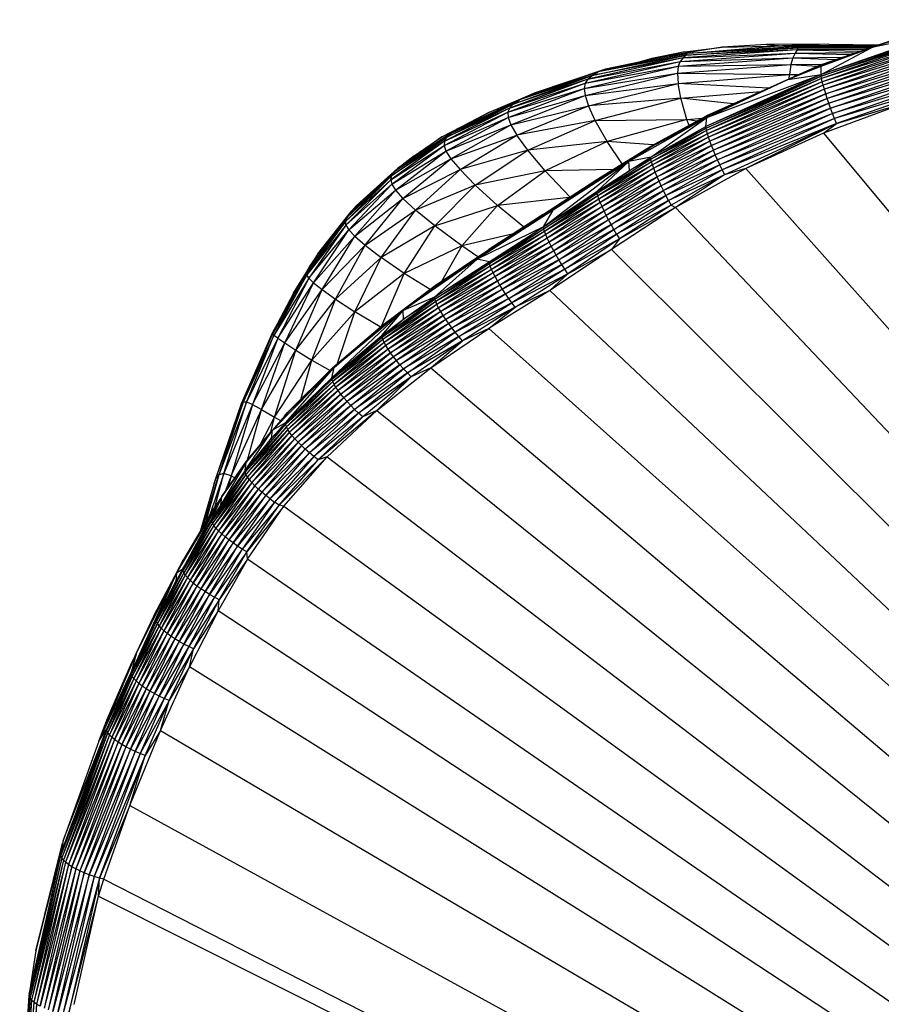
# Paper-space layout '_Superior' of a CAD drawing. Header units: millimetres. Extents: x -50 to 1200, y -1808 to 138.
# Tile 5 of 27: x 76 to 132, y 62 to 127. Entities that reach past the tile are written whole.
import ezdxf

# ---------------------------------------------------------------- set-up
doc = ezdxf.new("R2010")
doc.units = ezdxf.units.MM

psp = doc.layouts.new('_Superior')

# ---------------------------------------------------------------- linework, layer by layer
at = {"color": 7, "linetype": 'Continuous', "lineweight": 25}
for p, q in [((128.473, 124.061), (136.365, 126.793)), ((128.473, 124.061), (136.345, 126.779)), ((128.497, 124.077), (136.365, 126.793)), ((137.483, 127.026), (131.799, 125.196)), ((136.327, 126.148), (128.456, 123.418)), ((131.799, 125.196), (136.333, 126.741)), ((136.327, 126.148), (131.799, 125.196)), ((136.334, 126.036), (128.456, 123.418)), ((128.464, 123.305), (136.334, 126.036)), ((136.356, 125.87), (128.464, 123.305)), ((136.356, 125.87), (128.491, 123.139)), ((136.394, 125.664), (128.491, 123.139)), ((136.394, 125.664), (128.536, 122.934)), ((119.456, 124.896), (117.291, 124.462)), ((121.933, 125.213), (118.783, 124.703)), ((119.157, 124.274), (126.737, 124.825)), ((126.885, 125.033), (119.347, 124.515)), ((119.347, 124.515), (126.737, 124.825)), ((119.456, 124.896), (121.933, 125.213)), ((119.551, 124.694), (126.941, 125.169)), ((126.885, 125.033), (119.551, 124.694)), ((126.691, 125.245), (119.59, 124.797)), ((126.941, 125.169), (119.59, 124.797)), ((125.903, 125.311), (120.686, 124.866)), ((124.852, 125.394), (121.933, 125.213)), ((121.933, 125.213), (125.903, 125.311)), ((128.957, 125.41), (124.852, 125.394)), ((124.852, 125.394), (125.903, 125.311)), ((128.957, 125.41), (125.903, 125.311)), ((125.903, 125.311), (126.691, 125.245)), ((125.903, 125.311), (131.976, 125.278)), ((132.049, 125.303), (125.903, 125.311)), ((126.737, 124.825), (126.587, 124.518)), ((131.905, 125.253), (126.691, 125.245)), ((126.941, 125.169), (126.691, 125.245)), ((131.781, 125.211), (126.691, 125.245)), ((126.885, 125.033), (126.737, 124.825)), ((126.737, 124.825), (130.739, 124.851)), ((126.737, 124.825), (130.373, 124.724)), ((126.885, 125.033), (126.941, 125.169)), ((131.32, 125.052), (126.885, 125.033)), ((126.885, 125.033), (131.051, 124.959)), ((126.941, 125.169), (131.687, 125.178)), ((131.506, 125.116), (126.941, 125.169)), ((128.456, 123.418), (131.799, 125.196)), ((128.456, 123.958), (131.799, 125.196)), ((131.799, 125.196), (128.46, 124.02)), ((136.443, 125.428), (128.536, 122.934)), ((136.443, 125.428), (128.595, 122.7)), ((136.507, 125.157), (128.595, 122.7)), ((136.507, 125.157), (128.672, 122.432)), ((136.583, 124.859), (128.672, 122.432)), ((128.762, 122.138), (136.583, 124.859)), ((128.957, 125.41), (132.208, 125.358)), ((112.898, 122.827), (119.157, 124.274)), ((119.347, 124.515), (113.065, 123.1)), ((113.065, 123.1), (119.157, 124.274)), ((113.342, 123.343), (119.551, 124.694)), ((119.347, 124.515), (113.342, 123.343)), ((119.59, 124.797), (113.748, 123.579)), ((119.551, 124.694), (113.748, 123.579)), ((114.237, 123.764), (119.59, 124.797)), ((118.783, 124.703), (114.237, 123.764)), ((115.721, 124.071), (117.291, 124.462)), ((117.291, 124.462), (116.455, 124.222)), ((117.291, 124.462), (118.783, 124.703)), ((118.783, 124.703), (119.59, 124.797)), ((119.028, 123.947), (126.587, 124.518)), ((119.157, 124.274), (119.028, 123.947)), ((119.157, 124.274), (126.587, 124.518)), ((119.347, 124.515), (119.157, 124.274)), ((119.347, 124.515), (119.551, 124.694)), ((119.551, 124.694), (119.59, 124.797)), ((126.587, 124.518), (126.462, 124.068)), ((126.587, 124.518), (129.854, 124.545)), ((126.587, 124.518), (129.42, 124.396)), ((136.668, 124.541), (128.762, 122.138)), ((136.668, 124.541), (128.863, 121.824)), ((136.755, 124.232), (128.863, 121.824)), ((128.967, 121.521), (136.755, 124.232)), ((113.748, 123.579), (108.561, 121.733)), ((114.237, 123.764), (109.517, 122.182)), ((109.517, 122.182), (113.748, 123.579)), ((112.835, 122.483), (119.028, 123.947)), ((112.898, 122.827), (119.028, 123.947)), ((113.342, 123.343), (113.748, 123.579)), ((114.237, 123.764), (113.748, 123.579)), ((118.977, 123.485), (126.462, 124.068)), ((119.028, 123.947), (118.977, 123.485)), ((119.028, 123.947), (126.462, 124.068)), ((128.497, 124.077), (120.866, 120.657)), ((128.473, 124.061), (120.866, 120.657)), ((128.497, 124.077), (120.893, 120.679)), ((126.262, 123.068), (128.46, 124.02)), ((126.262, 123.068), (128.456, 123.958)), ((126.462, 124.068), (126.364, 123.405)), ((126.462, 124.068), (128.527, 124.087)), ((126.462, 124.068), (128.211, 123.949)), ((128.473, 124.061), (126.665, 123.243)), ((128.456, 123.958), (128.46, 124.02)), ((128.456, 123.418), (128.456, 123.958)), ((128.46, 124.02), (128.473, 124.061)), ((128.473, 124.061), (128.497, 124.077)), ((136.855, 123.89), (128.967, 121.521)), ((129.087, 121.184), (136.855, 123.89)), ((136.961, 123.542), (129.087, 121.184)), ((129.213, 120.842), (136.961, 123.542)), ((113.065, 123.1), (107.894, 121.195)), ((108.132, 121.452), (113.342, 123.343)), ((113.065, 123.1), (108.132, 121.452)), ((113.342, 123.343), (108.561, 121.733)), ((112.835, 122.483), (118.977, 123.485)), ((112.893, 122.014), (118.977, 123.485)), ((113.065, 123.1), (112.898, 122.827)), ((113.065, 123.1), (113.342, 123.343)), ((118.977, 123.485), (119.022, 122.815)), ((118.977, 123.485), (126.364, 123.405)), ((119.022, 122.815), (126.364, 123.405)), ((120.852, 120.612), (126.262, 123.068)), ((128.456, 123.418), (120.861, 119.985)), ((128.464, 123.305), (120.861, 119.985)), ((120.872, 119.869), (128.464, 123.305)), ((128.491, 123.139), (120.872, 119.869)), ((128.491, 123.139), (120.906, 119.702)), ((128.536, 122.934), (120.906, 119.702)), ((120.907, 120.576), (128.456, 123.418)), ((120.907, 120.576), (126.262, 123.068)), ((128.536, 122.934), (120.961, 119.497)), ((126.262, 123.068), (128.456, 123.418)), ((126.345, 123.115), (126.364, 123.405)), ((126.364, 123.405), (127.008, 123.412)), ((126.875, 123.352), (126.364, 123.405)), ((128.464, 123.305), (128.456, 123.418)), ((128.491, 123.139), (128.464, 123.305)), ((128.536, 122.934), (128.491, 123.139)), ((128.595, 122.7), (128.536, 122.934)), ((137.071, 123.195), (129.213, 120.842)), ((137.071, 123.195), (129.343, 120.502)), ((107.784, 120.913), (112.898, 122.827)), ((107.784, 120.913), (112.835, 122.483)), ((107.804, 120.563), (112.835, 122.483)), ((107.894, 121.195), (112.898, 122.827)), ((112.898, 122.827), (112.835, 122.483)), ((112.835, 122.483), (112.893, 122.014)), ((112.893, 122.014), (119.022, 122.815)), ((113.111, 121.342), (119.022, 122.815)), ((119.206, 121.836), (119.022, 122.815)), ((124.986, 122.508), (119.022, 122.815)), ((119.206, 121.836), (124.49, 122.287)), ((128.595, 122.7), (120.961, 119.497)), ((128.595, 122.7), (121.033, 119.265)), ((128.672, 122.432), (121.033, 119.265)), ((128.672, 122.432), (121.125, 119)), ((128.672, 122.432), (128.595, 122.7)), ((128.762, 122.138), (128.672, 122.432)), ((137.182, 122.853), (129.343, 120.502)), ((137.182, 122.853), (129.476, 120.167)), ((108.561, 121.733), (104.045, 119.523)), ((104.454, 119.797), (108.561, 121.733)), ((106.573, 120.929), (109.517, 122.182)), ((107.804, 120.563), (112.893, 122.014)), ((107.984, 120.085), (112.893, 122.014)), ((108.132, 121.452), (108.561, 121.733)), ((109.517, 122.182), (108.561, 121.733)), ((112.893, 122.014), (113.111, 121.342)), ((119.206, 121.836), (113.111, 121.342)), ((113.561, 120.367), (119.206, 121.836)), ((119.604, 120.437), (119.206, 121.836)), ((122.65, 121.464), (119.206, 121.836)), ((128.762, 122.138), (121.125, 119)), ((121.233, 118.71), (128.762, 122.138)), ((128.863, 121.824), (121.233, 118.71)), ((128.863, 121.824), (121.355, 118.402)), ((134.254, 121.619), (128.62, 119.524)), ((128.863, 121.824), (128.762, 122.138)), ((128.967, 121.521), (128.863, 121.824)), ((129.476, 120.167), (134.254, 121.619)), ((103.425, 119.291), (106.573, 120.929)), ((103.584, 118.718), (107.784, 120.913)), ((107.894, 121.195), (103.615, 119.008)), ((103.615, 119.008), (107.784, 120.913)), ((103.772, 119.269), (108.132, 121.452)), ((107.894, 121.195), (103.772, 119.269)), ((108.132, 121.452), (104.045, 119.523)), ((106.573, 120.929), (104.454, 119.797)), ((107.894, 121.195), (107.784, 120.913)), ((107.784, 120.913), (107.804, 120.563)), ((107.894, 121.195), (108.132, 121.452)), ((107.984, 120.085), (113.111, 121.342)), ((108.389, 119.398), (113.111, 121.342)), ((113.561, 120.367), (113.111, 121.342)), ((128.967, 121.521), (121.355, 118.402)), ((121.478, 118.105), (128.967, 121.521)), ((129.087, 121.184), (121.478, 118.105)), ((121.621, 117.776), (129.087, 121.184)), ((129.087, 121.184), (128.967, 121.521)), ((129.213, 120.842), (129.087, 121.184)), ((103.584, 118.718), (107.804, 120.563)), ((103.705, 118.354), (107.804, 120.563)), ((107.804, 120.563), (107.984, 120.085)), ((113.561, 120.367), (108.389, 119.398)), ((109.109, 118.413), (113.561, 120.367)), ((113.561, 120.367), (119.604, 120.437)), ((114.342, 118.992), (113.561, 120.367)), ((119.604, 120.437), (114.342, 118.992)), ((120.907, 120.576), (115.766, 117.669)), ((120.866, 120.657), (117.19, 118.596)), ((120.852, 120.612), (117.19, 118.596)), ((120.907, 120.576), (117.19, 118.596)), ((117.203, 118.646), (120.893, 120.679)), ((120.866, 120.657), (117.203, 118.646)), ((117.216, 117.941), (120.907, 120.576)), ((117.23, 118.672), (120.893, 120.679)), ((119.604, 120.437), (120.628, 120.534)), ((119.747, 120.051), (119.604, 120.437)), ((120.24, 120.321), (119.604, 120.437)), ((120.866, 120.657), (120.852, 120.612)), ((120.852, 120.612), (120.907, 120.576)), ((120.861, 119.985), (120.907, 120.576)), ((120.893, 120.679), (120.866, 120.657)), ((129.213, 120.842), (121.621, 117.776)), ((129.213, 120.842), (121.771, 117.444)), ((129.343, 120.502), (121.771, 117.444)), ((129.343, 120.502), (121.926, 117.113)), ((129.343, 120.502), (129.213, 120.842)), ((129.476, 120.167), (129.343, 120.502)), ((104.454, 119.797), (100.521, 117.217)), ((103.425, 119.291), (104.454, 119.797)), ((103.705, 118.354), (107.984, 120.085)), ((104.03, 117.849), (107.984, 120.085)), ((104.454, 119.797), (104.045, 119.523)), ((107.984, 120.085), (108.389, 119.398)), ((117.216, 117.941), (120.861, 119.985)), ((120.872, 119.869), (117.216, 117.941)), ((117.23, 117.822), (120.872, 119.869)), ((120.906, 119.702), (117.23, 117.822)), ((120.906, 119.702), (117.269, 117.652)), ((120.872, 119.869), (120.861, 119.985)), ((120.906, 119.702), (120.872, 119.869)), ((120.961, 119.497), (120.906, 119.702)), ((129.476, 120.167), (121.926, 117.113)), ((129.476, 120.167), (122.083, 116.788)), ((129.476, 120.167), (123.495, 117.203)), ((128.62, 119.524), (129.476, 120.167)), ((103.615, 119.008), (100.064, 116.463)), ((100.141, 116.733), (103.772, 119.269)), ((103.615, 119.008), (100.141, 116.733)), ((104.045, 119.523), (100.325, 117.006)), ((103.772, 119.269), (100.325, 117.006)), ((100.521, 117.217), (104.045, 119.523)), ((103.425, 119.291), (101.244, 117.691)), ((101.607, 118.036), (103.425, 119.291)), ((103.615, 119.008), (103.584, 118.718)), ((103.615, 119.008), (103.772, 119.269)), ((103.772, 119.269), (104.045, 119.523)), ((104.03, 117.849), (108.389, 119.398)), ((104.641, 117.125), (108.389, 119.398)), ((109.109, 118.413), (108.389, 119.398)), ((114.342, 118.992), (109.109, 118.413)), ((114.342, 118.992), (110.25, 117.057)), ((115.325, 117.502), (114.342, 118.992)), ((117.382, 118.755), (114.342, 118.992)), ((120.961, 119.497), (117.269, 117.652)), ((120.961, 119.497), (117.33, 117.446)), ((121.033, 119.265), (117.33, 117.446)), ((121.033, 119.265), (117.41, 117.214)), ((121.125, 119), (117.41, 117.214)), ((121.125, 119), (117.512, 116.95)), ((121.033, 119.265), (120.961, 119.497)), ((121.125, 119), (121.033, 119.265)), ((121.233, 118.71), (121.125, 119)), ((128.62, 119.524), (123.495, 117.203)), ((128.62, 119.524), (235.188, -8.34)), ((100.064, 116.463), (103.584, 118.718)), ((100.128, 116.162), (103.584, 118.718)), ((100.128, 116.162), (103.705, 118.354)), ((100.374, 115.773), (103.705, 118.354)), ((103.584, 118.718), (103.705, 118.354)), ((103.705, 118.354), (104.03, 117.849)), ((109.109, 118.413), (104.641, 117.125)), ((105.637, 116.111), (109.109, 118.413)), ((110.25, 117.057), (109.109, 118.413)), ((113.617, 116.386), (117.203, 118.646)), ((113.617, 116.386), (117.19, 118.596)), ((113.628, 116.442), (117.23, 118.672)), ((113.628, 116.442), (117.203, 118.646)), ((113.654, 116.475), (117.23, 118.672)), ((117.19, 118.596), (115.766, 117.669)), ((117.19, 118.596), (117.203, 118.646)), ((117.203, 118.646), (117.23, 118.672)), ((121.233, 118.71), (117.512, 116.95)), ((117.631, 116.662), (121.233, 118.71)), ((121.355, 118.402), (117.631, 116.662)), ((121.355, 118.402), (117.765, 116.358)), ((121.355, 118.402), (121.233, 118.71)), ((121.478, 118.105), (121.355, 118.402)), ((100.374, 115.773), (104.03, 117.849)), ((101.607, 118.036), (100.818, 117.412)), ((100.871, 115.227), (104.03, 117.849)), ((104.03, 117.849), (104.641, 117.125)), ((110.141, 113.351), (115.766, 117.669)), ((115.766, 117.669), (110.78, 114.458)), ((113.617, 116.386), (115.766, 117.669)), ((113.668, 115.691), (115.766, 117.669)), ((113.686, 115.568), (117.23, 117.822)), ((117.216, 117.941), (115.766, 117.669)), ((115.806, 117.073), (115.766, 117.669)), ((115.806, 117.073), (117.216, 117.941)), ((117.23, 117.822), (115.806, 117.073)), ((117.23, 117.822), (117.216, 117.941)), ((117.269, 117.652), (117.23, 117.822)), ((121.478, 118.105), (117.765, 116.358)), ((117.9, 116.064), (121.478, 118.105)), ((121.621, 117.776), (117.9, 116.064)), ((121.621, 117.776), (118.056, 115.74)), ((121.621, 117.776), (121.478, 118.105)), ((121.771, 117.444), (121.621, 117.776)), ((97.472, 114.391), (100.521, 117.217)), ((97.782, 114.742), (100.521, 117.217)), ((100.521, 117.217), (100.325, 117.006)), ((100.871, 115.227), (104.641, 117.125)), ((101.707, 114.456), (104.641, 117.125)), ((105.637, 116.111), (104.641, 117.125)), ((110.25, 117.057), (105.637, 116.111)), ((107.108, 114.765), (110.25, 117.057)), ((114.732, 117.137), (110.25, 117.057)), ((111.876, 115.321), (110.25, 117.057)), ((113.668, 115.691), (115.806, 117.073)), ((117.269, 117.652), (113.686, 115.568)), ((113.686, 115.568), (115.806, 117.073)), ((117.269, 117.652), (113.731, 115.394)), ((117.33, 117.446), (113.731, 115.394)), ((117.33, 117.446), (113.801, 115.186)), ((117.41, 117.214), (113.801, 115.186)), ((117.41, 117.214), (113.891, 114.953)), ((117.33, 117.446), (117.269, 117.652)), ((117.41, 117.214), (117.33, 117.446)), ((117.512, 116.95), (117.41, 117.214)), ((121.771, 117.444), (118.056, 115.74)), ((121.771, 117.444), (118.219, 115.413)), ((121.926, 117.113), (118.219, 115.413)), ((118.388, 115.088), (121.926, 117.113)), ((123.495, 117.203), (118.855, 114.627)), ((121.926, 117.113), (121.771, 117.444)), ((121.926, 117.113), (122.083, 116.788)), ((123.495, 117.203), (122.083, 116.788)), ((123.495, 117.203), (235.188, -8.34)), ((97.095, 113.721), (100.141, 116.733)), ((100.064, 116.463), (97.095, 113.721)), ((100.064, 116.463), (97.111, 113.459)), ((100.325, 117.006), (97.219, 114.011)), ((100.141, 116.733), (97.219, 114.011)), ((97.472, 114.391), (100.325, 117.006)), ((100.064, 116.463), (100.141, 116.733)), ((100.064, 116.463), (100.128, 116.162)), ((100.141, 116.733), (100.325, 117.006)), ((110.072, 114.076), (113.628, 116.442)), ((110.072, 114.076), (113.617, 116.386)), ((110.083, 114.136), (113.654, 116.475)), ((110.083, 114.136), (113.628, 116.442)), ((110.11, 114.175), (113.654, 116.475)), ((113.617, 116.386), (110.78, 114.458)), ((113.628, 116.442), (113.617, 116.386)), ((113.654, 116.475), (113.628, 116.442)), ((117.512, 116.95), (113.891, 114.953)), ((117.512, 116.95), (114.003, 114.689)), ((117.631, 116.662), (114.003, 114.689)), ((114.134, 114.403), (117.631, 116.662)), ((117.631, 116.662), (117.512, 116.95)), ((117.765, 116.358), (117.631, 116.662)), ((122.083, 116.788), (118.388, 115.088)), ((122.083, 116.788), (118.559, 114.77)), ((122.083, 116.788), (118.855, 114.627)), ((97.111, 113.459), (100.128, 116.162)), ((97.292, 113.153), (100.128, 116.162)), ((97.292, 113.153), (100.374, 115.773)), ((97.689, 112.735), (100.374, 115.773)), ((100.128, 116.162), (100.374, 115.773)), ((100.374, 115.773), (100.871, 115.227)), ((105.637, 116.111), (101.707, 114.456)), ((102.973, 113.413), (105.637, 116.111)), ((107.108, 114.765), (105.637, 116.111)), ((117.765, 116.358), (114.134, 114.403)), ((117.765, 116.358), (114.281, 114.102)), ((117.9, 116.064), (114.281, 114.102)), ((117.9, 116.064), (114.429, 113.812)), ((118.056, 115.74), (114.429, 113.812)), ((114.599, 113.494), (118.056, 115.74)), ((117.9, 116.064), (117.765, 116.358)), ((118.056, 115.74), (117.9, 116.064)), ((118.219, 115.413), (118.056, 115.74)), ((97.689, 112.735), (100.871, 115.227)), ((98.377, 112.142), (100.871, 115.227)), ((100.871, 115.227), (101.707, 114.456)), ((111.841, 115.298), (107.108, 114.765)), ((110.141, 113.351), (113.668, 115.691)), ((113.686, 115.568), (110.141, 113.351)), ((110.162, 113.225), (113.686, 115.568)), ((113.731, 115.394), (110.162, 113.225)), ((113.731, 115.394), (110.213, 113.049)), ((113.801, 115.186), (110.213, 113.049)), ((113.801, 115.186), (110.29, 112.84)), ((113.686, 115.568), (113.668, 115.691)), ((113.731, 115.394), (113.686, 115.568)), ((113.801, 115.186), (113.731, 115.394)), ((113.891, 114.953), (113.801, 115.186)), ((118.219, 115.413), (114.599, 113.494)), ((114.777, 113.174), (118.219, 115.413)), ((118.388, 115.088), (114.777, 113.174)), ((114.96, 112.857), (118.388, 115.088)), ((118.388, 115.088), (118.219, 115.413)), ((118.388, 115.088), (118.559, 114.77)), ((97.782, 114.742), (97.472, 114.391)), ((98.377, 112.142), (101.707, 114.456)), ((99.441, 111.328), (101.707, 114.456)), ((102.973, 113.413), (101.707, 114.456)), ((102.973, 113.413), (107.108, 114.765)), ((107.108, 114.765), (104.743, 112.09)), ((110.78, 114.458), (105.773, 111.209)), ((110.78, 114.458), (106.498, 111.758)), ((108.825, 113.34), (107.108, 114.765)), ((110.072, 114.076), (110.78, 114.458)), ((110.141, 113.351), (110.78, 114.458)), ((113.891, 114.953), (110.29, 112.84)), ((113.891, 114.953), (110.389, 112.608)), ((114.003, 114.689), (110.389, 112.608)), ((114.003, 114.689), (110.513, 112.346)), ((114.003, 114.689), (113.891, 114.953)), ((114.134, 114.403), (114.003, 114.689)), ((118.855, 114.627), (114.618, 111.856)), ((118.559, 114.77), (114.96, 112.857)), ((118.559, 114.77), (115.145, 112.548)), ((118.855, 114.627), (115.145, 112.548)), ((118.559, 114.77), (118.855, 114.627)), ((118.855, 114.627), (235.188, -8.34)), ((97.219, 114.011), (94.544, 110.409)), ((94.732, 110.763), (97.472, 114.391)), ((94.732, 110.763), (97.219, 114.011)), ((95.25, 111.566), (97.472, 114.391)), ((97.095, 113.721), (97.219, 114.011)), ((97.472, 114.391), (97.219, 114.011)), ((106.498, 111.758), (110.083, 114.136)), ((106.498, 111.758), (110.072, 114.076)), ((106.512, 111.818), (110.11, 114.175)), ((110.083, 114.136), (106.512, 111.818)), ((110.11, 114.175), (106.543, 111.857)), ((110.083, 114.136), (110.072, 114.076)), ((110.11, 114.175), (110.083, 114.136)), ((114.134, 114.403), (110.513, 112.346)), ((110.656, 112.064), (114.134, 114.403)), ((114.281, 114.102), (110.656, 112.064)), ((114.281, 114.102), (110.816, 111.767)), ((114.429, 113.812), (110.816, 111.767)), ((114.429, 113.812), (110.977, 111.484)), ((114.281, 114.102), (114.134, 114.403)), ((114.429, 113.812), (114.281, 114.102)), ((114.599, 113.494), (114.429, 113.812)), ((94.523, 110.185), (97.095, 113.721)), ((97.111, 113.459), (94.523, 110.185)), ((97.095, 113.721), (94.544, 110.409)), ((97.111, 113.459), (94.654, 109.96)), ((94.654, 109.96), (97.292, 113.153)), ((94.972, 109.653), (97.292, 113.153)), ((97.111, 113.459), (97.095, 113.721)), ((97.111, 113.459), (97.292, 113.153)), ((97.292, 113.153), (97.689, 112.735)), ((102.973, 113.413), (99.441, 111.328)), ((100.959, 110.278), (102.973, 113.413)), ((104.743, 112.09), (102.973, 113.413)), ((110.141, 113.351), (105.773, 111.209)), ((106.553, 111.045), (110.141, 113.351)), ((106.553, 111.045), (110.162, 113.225)), ((106.574, 110.921), (110.162, 113.225)), ((110.162, 113.225), (110.141, 113.351)), ((110.213, 113.049), (110.162, 113.225)), ((114.599, 113.494), (110.977, 111.484)), ((111.161, 111.173), (114.599, 113.494)), ((114.777, 113.174), (111.161, 111.173)), ((111.354, 110.861), (114.777, 113.174)), ((114.777, 113.174), (114.599, 113.494)), ((114.96, 112.857), (114.777, 113.174)), ((94.972, 109.653), (97.689, 112.735)), ((95.536, 109.205), (97.689, 112.735)), ((97.689, 112.735), (98.377, 112.142)), ((108.085, 112.859), (104.743, 112.09)), ((110.213, 113.049), (106.574, 110.921)), ((110.213, 113.049), (106.627, 110.749)), ((110.29, 112.84), (106.627, 110.749)), ((110.29, 112.84), (106.708, 110.544)), ((110.389, 112.608), (106.708, 110.544)), ((110.389, 112.608), (106.813, 110.319)), ((110.29, 112.84), (110.213, 113.049)), ((110.389, 112.608), (110.29, 112.84)), ((110.513, 112.346), (110.389, 112.608)), ((114.96, 112.857), (111.354, 110.861)), ((111.552, 110.554), (114.96, 112.857)), ((115.145, 112.548), (111.552, 110.554)), ((115.145, 112.548), (111.752, 110.255)), ((115.145, 112.548), (114.618, 111.856)), ((114.96, 112.857), (115.145, 112.548)), ((95.536, 109.205), (98.377, 112.142)), ((96.418, 108.572), (98.377, 112.142)), ((98.377, 112.142), (99.441, 111.328)), ((104.743, 112.09), (100.959, 110.278)), ((102.939, 109.379), (106.512, 111.818)), ((102.959, 109.436), (106.543, 111.857)), ((102.959, 109.436), (106.512, 111.818)), ((102.998, 109.472), (106.543, 111.857)), ((104.743, 112.09), (103.402, 109.744)), ((105.814, 111.367), (104.743, 112.09)), ((106.498, 111.758), (106.512, 111.818)), ((106.512, 111.818), (106.543, 111.857)), ((110.513, 112.346), (106.813, 110.319)), ((110.513, 112.346), (106.944, 110.064)), ((110.656, 112.064), (106.944, 110.064)), ((107.097, 109.791), (110.656, 112.064)), ((110.656, 112.064), (110.513, 112.346)), ((114.618, 111.856), (110.552, 109.147)), ((110.816, 111.767), (110.656, 112.064)), ((111.752, 110.255), (114.618, 111.856)), ((114.618, 111.856), (235.188, -8.34)), ((95.25, 111.566), (94.732, 110.763)), ((96.418, 108.572), (99.441, 111.328)), ((97.695, 107.738), (99.441, 111.328)), ((100.959, 110.278), (99.441, 111.328)), ((105.773, 111.209), (100.886, 107.828)), ((102.939, 109.379), (106.498, 111.758)), ((102.939, 109.379), (105.773, 111.209)), ((102.961, 108.703), (105.773, 111.209)), ((106.498, 111.758), (105.773, 111.209)), ((106.553, 111.045), (105.773, 111.209)), ((110.816, 111.767), (107.097, 109.791)), ((110.816, 111.767), (107.269, 109.504)), ((110.977, 111.484), (107.269, 109.504)), ((110.977, 111.484), (107.442, 109.229)), ((111.161, 111.173), (107.442, 109.229)), ((107.641, 108.928), (111.161, 111.173)), ((110.977, 111.484), (110.816, 111.767)), ((111.161, 111.173), (110.977, 111.484)), ((111.354, 110.861), (111.161, 111.173)), ((92.278, 106.401), (94.732, 110.763)), ((94.732, 110.763), (94.544, 110.409)), ((102.961, 108.703), (106.553, 111.045)), ((106.574, 110.921), (102.961, 108.703)), ((102.979, 108.585), (106.574, 110.921)), ((106.627, 110.749), (102.979, 108.585)), ((106.627, 110.749), (103.03, 108.42)), ((106.708, 110.544), (103.03, 108.42)), ((106.708, 110.544), (103.113, 108.225)), ((106.574, 110.921), (106.553, 111.045)), ((106.627, 110.749), (106.574, 110.921)), ((106.708, 110.544), (106.627, 110.749)), ((106.813, 110.319), (106.708, 110.544)), ((111.354, 110.861), (107.641, 108.928)), ((107.849, 108.627), (111.354, 110.861)), ((111.552, 110.554), (107.849, 108.627)), ((111.552, 110.554), (108.063, 108.331)), ((111.552, 110.554), (111.354, 110.861)), ((111.752, 110.255), (111.552, 110.554)), ((94.544, 110.409), (92.251, 106.279)), ((94.523, 110.185), (92.251, 106.279)), ((92.278, 106.401), (94.544, 110.409)), ((92.356, 106.171), (94.523, 110.185)), ((94.654, 109.96), (92.356, 106.171)), ((94.654, 109.96), (92.617, 105.993)), ((93.654, 108.974), (94.486, 110.324)), ((94.523, 110.185), (94.544, 110.409)), ((94.654, 109.96), (94.523, 110.185)), ((94.654, 109.96), (94.972, 109.653)), ((100.959, 110.278), (97.695, 107.738)), ((99.481, 106.838), (100.959, 110.278)), ((102.657, 109.217), (100.959, 110.278)), ((106.813, 110.319), (103.113, 108.225)), ((106.813, 110.319), (103.222, 108.01)), ((106.944, 110.064), (103.222, 108.01)), ((106.944, 110.064), (103.36, 107.766)), ((106.944, 110.064), (106.813, 110.319)), ((107.097, 109.791), (106.944, 110.064)), ((111.752, 110.255), (108.063, 108.331)), ((108.28, 108.043), (111.752, 110.255)), ((111.752, 110.255), (110.552, 109.147)), ((92.617, 105.993), (94.972, 109.653)), ((93.078, 105.684), (94.972, 109.653)), ((94.972, 109.653), (95.536, 109.205)), ((99.491, 106.816), (102.959, 109.436)), ((99.491, 106.816), (102.939, 109.379)), ((99.518, 106.869), (102.998, 109.472)), ((99.518, 106.869), (102.959, 109.436)), ((100.886, 107.828), (102.939, 109.379)), ((102.939, 109.379), (102.959, 109.436)), ((102.959, 109.436), (102.998, 109.472)), ((107.097, 109.791), (103.36, 107.766)), ((103.521, 107.505), (107.097, 109.791)), ((107.269, 109.504), (103.521, 107.505)), ((107.269, 109.504), (103.703, 107.23)), ((107.442, 109.229), (103.703, 107.23)), ((107.442, 109.229), (103.888, 106.968)), ((107.269, 109.504), (107.097, 109.791)), ((107.442, 109.229), (107.269, 109.504)), ((107.641, 108.928), (107.442, 109.229)), ((93.654, 108.974), (92.567, 106.915)), ((93.078, 105.684), (95.536, 109.205)), ((93.804, 105.205), (95.536, 109.205)), ((93.804, 105.205), (96.418, 108.572)), ((94.864, 104.546), (96.418, 108.572)), ((95.536, 109.205), (96.418, 108.572)), ((96.418, 108.572), (97.695, 107.738)), ((99.494, 106.058), (102.979, 108.585)), ((102.961, 108.703), (100.886, 107.828)), ((100.898, 107.247), (102.961, 108.703)), ((102.979, 108.585), (100.898, 107.247)), ((102.979, 108.585), (102.961, 108.703)), ((103.03, 108.42), (102.979, 108.585)), ((107.641, 108.928), (103.888, 106.968)), ((104.101, 106.68), (107.641, 108.928)), ((107.849, 108.627), (104.101, 106.68)), ((107.849, 108.627), (104.324, 106.391)), ((110.552, 109.147), (106.545, 106.635)), ((107.849, 108.627), (107.641, 108.928)), ((108.063, 108.331), (107.849, 108.627)), ((110.552, 109.147), (108.28, 108.043)), ((110.552, 109.147), (235.188, -8.34)), ((103.03, 108.42), (99.494, 106.058)), ((103.03, 108.42), (99.545, 105.901)), ((103.113, 108.225), (99.545, 105.901)), ((103.113, 108.225), (99.629, 105.715)), ((103.222, 108.01), (99.629, 105.715)), ((103.222, 108.01), (99.742, 105.51)), ((103.113, 108.225), (103.03, 108.42)), ((103.222, 108.01), (103.113, 108.225)), ((103.36, 107.766), (103.222, 108.01)), ((108.063, 108.331), (104.324, 106.391)), ((104.555, 106.107), (108.063, 108.331)), ((108.28, 108.043), (104.555, 106.107)), ((108.28, 108.043), (104.789, 105.831)), ((106.545, 106.635), (108.28, 108.043)), ((108.28, 108.043), (108.063, 108.331)), ((94.864, 104.546), (97.695, 107.738)), ((96.172, 103.39), (100.886, 107.828)), ((100.886, 107.828), (96.336, 104.067)), ((96.519, 104.294), (97.695, 107.738)), ((99.376, 106.747), (97.695, 107.738)), ((99.479, 106.172), (100.886, 107.828)), ((99.491, 106.816), (100.886, 107.828)), ((103.36, 107.766), (99.742, 105.51)), ((103.36, 107.766), (99.886, 105.278)), ((103.521, 107.505), (99.886, 105.278)), ((100.057, 105.029), (103.521, 107.505)), ((100.898, 107.247), (100.886, 107.828)), ((103.521, 107.505), (103.36, 107.766)), ((103.703, 107.23), (103.521, 107.505)), ((96.218, 104.013), (99.518, 106.869)), ((96.218, 104.013), (99.491, 106.816)), ((96.252, 104.065), (99.518, 106.869)), ((96.336, 104.067), (99.491, 106.816)), ((99.479, 106.172), (100.898, 107.247)), ((99.491, 106.816), (99.518, 106.869)), ((99.494, 106.058), (100.898, 107.247)), ((103.703, 107.23), (100.057, 105.029)), ((103.703, 107.23), (100.25, 104.768)), ((103.888, 106.968), (100.25, 104.768)), ((103.888, 106.968), (100.446, 104.519)), ((104.101, 106.68), (100.446, 104.519)), ((100.673, 104.245), (104.101, 106.68)), ((102.702, 104.052), (106.545, 106.635)), ((103.888, 106.968), (103.703, 107.23)), ((104.101, 106.68), (103.888, 106.968)), ((104.324, 106.391), (104.101, 106.68)), ((106.545, 106.635), (104.789, 105.831)), ((106.545, 106.635), (235.188, -8.34)), ((90.226, 101.679), (92.278, 106.401)), ((90.226, 101.679), (92.251, 106.279)), ((92.251, 106.279), (90.329, 101.766)), ((92.356, 106.171), (90.329, 101.766)), ((90.552, 101.765), (92.356, 106.171)), ((92.617, 105.993), (90.552, 101.765)), ((92.617, 105.993), (90.934, 101.62)), ((92.278, 106.401), (92.251, 106.279)), ((92.356, 106.171), (92.251, 106.279)), ((92.617, 105.993), (92.356, 106.171)), ((92.617, 105.993), (93.078, 105.684)), ((96.172, 103.39), (99.479, 106.172)), ((99.494, 106.058), (96.172, 103.39)), ((96.184, 103.28), (99.494, 106.058)), ((99.494, 106.058), (99.479, 106.172)), ((99.545, 105.901), (99.494, 106.058)), ((104.324, 106.391), (100.673, 104.245)), ((100.912, 103.971), (104.324, 106.391)), ((104.555, 106.107), (100.912, 103.971)), ((101.16, 103.701), (104.555, 106.107)), ((104.555, 106.107), (104.324, 106.391)), ((104.789, 105.831), (104.555, 106.107)), ((90.934, 101.62), (93.078, 105.684)), ((91.527, 101.293), (93.078, 105.684)), ((93.078, 105.684), (93.804, 105.205)), ((99.545, 105.901), (96.184, 103.28)), ((99.545, 105.901), (96.234, 103.129)), ((99.629, 105.715), (96.234, 103.129)), ((99.629, 105.715), (96.321, 102.95)), ((99.742, 105.51), (96.321, 102.95)), ((99.742, 105.51), (96.438, 102.754)), ((99.629, 105.715), (99.545, 105.901)), ((99.742, 105.51), (99.629, 105.715)), ((99.886, 105.278), (99.742, 105.51)), ((104.789, 105.831), (101.16, 103.701)), ((104.789, 105.831), (101.412, 103.439)), ((102.702, 104.052), (104.789, 105.831)), ((91.527, 101.293), (93.804, 105.205)), ((92.394, 100.782), (93.804, 105.205)), ((93.804, 105.205), (94.864, 104.546)), ((99.886, 105.278), (96.438, 102.754)), ((99.886, 105.278), (96.589, 102.534)), ((100.057, 105.029), (96.589, 102.534)), ((96.769, 102.298), (100.057, 105.029)), ((100.25, 104.768), (96.769, 102.298)), ((100.25, 104.768), (96.974, 102.051)), ((100.057, 105.029), (99.886, 105.278)), ((100.25, 104.768), (100.057, 105.029)), ((100.446, 104.519), (100.25, 104.768)), ((96.336, 104.067), (92.264, 99.935)), ((92.394, 100.782), (94.864, 104.546)), ((93.116, 100.403), (96.336, 104.067)), ((96.336, 104.067), (93.197, 101.016)), ((93.197, 101.016), (96.252, 104.065)), ((93.197, 101.016), (96.218, 104.013)), ((93.238, 101.068), (96.252, 104.065)), ((94.123, 101.949), (94.864, 104.546)), ((94.864, 104.546), (96.056, 103.871)), ((96.172, 103.39), (96.336, 104.067)), ((96.336, 104.067), (96.218, 104.013)), ((96.252, 104.065), (96.218, 104.013)), ((100.446, 104.519), (96.974, 102.051)), ((100.446, 104.519), (97.182, 101.815)), ((100.673, 104.245), (97.182, 101.815)), ((97.424, 101.557), (100.673, 104.245)), ((99.135, 101.234), (102.702, 104.052)), ((100.673, 104.245), (100.446, 104.519)), ((100.912, 103.971), (100.673, 104.245)), ((102.702, 104.052), (101.412, 103.439)), ((102.702, 104.052), (235.188, -8.34)), ((93.116, 100.403), (96.172, 103.39)), ((96.184, 103.28), (96.172, 103.39)), ((100.912, 103.971), (97.424, 101.557)), ((97.68, 101.299), (100.912, 103.971)), ((101.16, 103.701), (97.68, 101.299)), ((97.945, 101.045), (101.16, 103.701)), ((101.412, 103.439), (97.945, 101.045)), ((101.412, 103.439), (98.215, 100.799)), ((99.135, 101.234), (101.412, 103.439)), ((101.16, 103.701), (100.912, 103.971)), ((101.412, 103.439), (101.16, 103.701)), ((96.184, 103.28), (93.116, 100.403)), ((93.126, 100.294), (96.184, 103.28)), ((96.234, 103.129), (93.126, 100.294)), ((96.234, 103.129), (93.175, 100.148)), ((96.321, 102.95), (93.175, 100.148)), ((96.321, 102.95), (93.264, 99.976)), ((96.438, 102.754), (93.264, 99.976)), ((96.438, 102.754), (93.386, 99.789)), ((96.234, 103.129), (96.184, 103.28)), ((96.321, 102.95), (96.234, 103.129)), ((96.438, 102.754), (96.321, 102.95)), ((96.589, 102.534), (96.438, 102.754)), ((96.589, 102.534), (93.386, 99.789)), ((96.589, 102.534), (93.544, 99.581)), ((96.769, 102.298), (93.544, 99.581)), ((93.733, 99.358), (96.769, 102.298)), ((96.769, 102.298), (96.589, 102.534)), ((96.974, 102.051), (96.769, 102.298)), ((88.527, 96.741), (90.329, 101.766)), ((88.527, 96.741), (90.226, 101.679)), ((90.329, 101.766), (88.727, 96.982)), ((90.552, 101.765), (88.727, 96.982)), ((89.05, 97.063), (90.552, 101.765)), ((90.934, 101.62), (89.05, 97.063)), ((90.934, 101.62), (89.531, 96.91)), ((90.226, 101.679), (90.329, 101.766)), ((90.552, 101.765), (90.329, 101.766)), ((90.934, 101.62), (90.552, 101.765)), ((90.934, 101.62), (91.527, 101.293)), ((96.974, 102.051), (93.733, 99.358)), ((96.974, 102.051), (93.949, 99.125)), ((97.182, 101.815), (93.949, 99.125)), ((97.182, 101.815), (94.17, 98.904)), ((97.424, 101.557), (94.17, 98.904)), ((94.427, 98.663), (97.424, 101.557)), ((97.182, 101.815), (96.974, 102.051)), ((97.424, 101.557), (97.182, 101.815)), ((97.68, 101.299), (97.424, 101.557)), ((89.531, 96.91), (91.527, 101.293)), ((90.612, 97.95), (91.527, 101.293)), ((91.481, 98.994), (92.394, 100.782)), ((91.527, 101.293), (92.394, 100.782)), ((92.148, 99.797), (92.394, 100.782)), ((93.197, 101.016), (92.264, 99.935)), ((92.394, 100.782), (92.8, 100.556)), ((93.055, 100.852), (93.238, 101.068)), ((93.238, 101.068), (93.059, 100.855)), ((93.197, 101.016), (93.238, 101.068)), ((97.68, 101.299), (94.427, 98.663)), ((94.699, 98.423), (97.68, 101.299)), ((97.945, 101.045), (94.699, 98.423)), ((94.982, 98.187), (97.945, 101.045)), ((98.215, 100.799), (94.982, 98.187)), ((99.135, 101.234), (95.27, 97.959)), ((98.215, 100.799), (95.27, 97.959)), ((95.863, 98.166), (99.135, 101.234)), ((97.945, 101.045), (97.68, 101.299)), ((98.215, 100.799), (97.945, 101.045)), ((99.135, 101.234), (98.215, 100.799)), ((99.135, 101.234), (235.188, -8.34)), ((90.46, 97.152), (93.126, 100.294)), ((93.175, 100.148), (90.46, 97.152)), ((93.175, 100.148), (90.511, 97.009)), ((92.199, 99.393), (93.116, 100.403)), ((93.126, 100.294), (92.199, 99.393)), ((93.116, 100.403), (92.264, 99.935)), ((93.126, 100.294), (93.116, 100.403)), ((93.175, 100.148), (93.126, 100.294)), ((93.264, 99.976), (93.175, 100.148)), ((90.452, 97.26), (92.264, 99.935)), ((93.264, 99.976), (90.511, 97.009)), ((92.264, 99.935), (90.525, 97.805)), ((90.547, 97.871), (92.264, 99.935)), ((93.264, 99.976), (90.603, 96.844)), ((93.386, 99.789), (90.603, 96.844)), ((93.386, 99.789), (90.73, 96.666)), ((93.544, 99.581), (90.73, 96.666)), ((93.544, 99.581), (90.895, 96.468)), ((92.199, 99.393), (92.264, 99.935)), ((93.386, 99.789), (93.264, 99.976)), ((93.544, 99.581), (93.386, 99.789)), ((93.733, 99.358), (93.544, 99.581)), ((92.199, 99.393), (90.452, 97.26)), ((90.46, 97.152), (92.199, 99.393)), ((93.733, 99.358), (90.895, 96.468)), ((91.093, 96.259), (93.733, 99.358)), ((93.949, 99.125), (91.093, 96.259)), ((93.949, 99.125), (91.32, 96.041)), ((94.17, 98.904), (91.32, 96.041)), ((94.17, 98.904), (91.551, 95.836)), ((93.949, 99.125), (93.733, 99.358)), ((94.17, 98.904), (93.949, 99.125)), ((94.427, 98.663), (94.17, 98.904)), ((94.427, 98.663), (91.551, 95.836)), ((91.821, 95.612), (94.427, 98.663)), ((94.699, 98.423), (91.821, 95.612)), ((92.107, 95.391), (94.699, 98.423)), ((94.982, 98.187), (92.107, 95.391)), ((94.982, 98.187), (92.403, 95.175)), ((95.863, 98.166), (92.707, 94.966)), ((93.018, 94.903), (95.863, 98.166)), ((94.699, 98.423), (94.427, 98.663)), ((94.982, 98.187), (94.699, 98.423)), ((95.27, 97.959), (94.982, 98.187)), ((95.863, 98.166), (95.27, 97.959)), ((95.863, 98.166), (235.188, -8.34)), ((90.525, 97.805), (88.849, 94.996)), ((88.911, 95.541), (90.547, 97.871)), ((90.525, 97.805), (88.911, 95.541)), ((90.452, 97.26), (90.525, 97.805)), ((90.525, 97.805), (90.547, 97.871)), ((90.547, 97.871), (90.591, 97.925)), ((90.591, 97.925), (90.649, 97.993)), ((95.27, 97.959), (92.403, 95.175)), ((92.707, 94.966), (95.27, 97.959)), ((87.656, 93.539), (88.727, 96.982)), ((88.727, 96.982), (87.872, 93.904)), ((89.05, 97.063), (88.132, 94.345)), ((88.25, 93.936), (90.46, 97.152)), ((90.511, 97.009), (88.25, 93.936)), ((90.511, 97.009), (88.304, 93.795)), ((88.479, 94.9), (89.05, 97.063)), ((88.527, 96.741), (88.727, 96.982)), ((89.05, 97.063), (88.727, 96.982)), ((90.452, 97.26), (88.849, 94.996)), ((90.46, 97.152), (88.849, 94.996)), ((89.531, 96.91), (89.05, 97.063)), ((89.531, 96.91), (89.141, 95.868)), ((89.531, 96.91), (89.344, 96.158)), ((89.531, 96.91), (89.778, 96.776)), ((90.46, 97.152), (90.452, 97.26)), ((90.511, 97.009), (90.46, 97.152)), ((90.603, 96.844), (90.511, 97.009)), ((88.422, 96.406), (87.519, 93.305)), ((87.524, 93.315), (88.527, 96.741)), ((87.565, 93.384), (88.527, 96.741)), ((90.603, 96.844), (88.304, 93.795)), ((90.603, 96.844), (88.401, 93.635)), ((90.73, 96.666), (88.401, 93.635)), ((88.422, 96.406), (88.527, 96.741)), ((90.73, 96.666), (88.533, 93.465)), ((90.895, 96.468), (88.533, 93.465)), ((90.895, 96.468), (88.706, 93.277)), ((91.093, 96.259), (88.706, 93.277)), ((88.911, 93.079), (91.093, 96.259)), ((90.73, 96.666), (90.603, 96.844)), ((90.895, 96.468), (90.73, 96.666)), ((91.093, 96.259), (90.895, 96.468)), ((91.32, 96.041), (91.093, 96.259)), ((91.32, 96.041), (88.911, 93.079)), ((91.32, 96.041), (89.146, 92.876)), ((91.551, 95.836), (89.146, 92.876)), ((91.551, 95.836), (89.385, 92.685)), ((91.821, 95.612), (89.385, 92.685)), ((89.664, 92.478), (91.821, 95.612)), ((91.551, 95.836), (91.32, 96.041)), ((91.821, 95.612), (91.551, 95.836)), ((92.107, 95.391), (91.821, 95.612)), ((88.911, 95.541), (85.926, 90.505)), ((88.911, 95.541), (86.336, 90.764)), ((88.911, 95.541), (88.239, 94.044)), ((88.849, 94.996), (88.239, 94.044)), ((88.849, 94.996), (88.25, 93.936)), ((88.911, 95.541), (88.318, 94.662)), ((88.849, 94.996), (88.911, 95.541)), ((92.107, 95.391), (89.664, 92.478)), ((89.958, 92.275), (92.107, 95.391)), ((92.403, 95.175), (89.958, 92.275)), ((92.403, 95.175), (90.264, 92.078)), ((92.707, 94.966), (90.264, 92.078)), ((90.577, 91.889), (92.707, 94.966)), ((92.107, 95.391), (92.403, 95.175)), ((92.707, 94.966), (92.403, 95.175)), ((93.018, 94.903), (92.707, 94.966)), ((85.926, 90.505), (88.318, 94.662)), ((88.318, 94.662), (86.392, 91.393)), ((93.018, 94.903), (90.577, 91.889)), ((90.611, 91.404), (93.018, 94.903)), ((93.018, 94.903), (235.188, -8.34)), ((88.239, 94.044), (86.336, 90.764)), ((86.336, 90.764), (88.25, 93.936)), ((86.35, 90.655), (88.25, 93.936)), ((88.304, 93.795), (86.35, 90.655)), ((88.304, 93.795), (86.408, 90.515)), ((88.401, 93.635), (86.408, 90.515)), ((88.401, 93.635), (86.51, 90.359)), ((88.239, 94.044), (88.25, 93.936)), ((88.304, 93.795), (88.25, 93.936)), ((88.401, 93.635), (88.304, 93.795)), ((88.533, 93.465), (88.401, 93.635)), ((88.533, 93.465), (86.51, 90.359)), ((88.533, 93.465), (86.648, 90.195)), ((88.706, 93.277), (86.648, 90.195)), ((88.706, 93.277), (86.826, 90.015)), ((88.911, 93.079), (86.826, 90.015)), ((87.038, 89.828), (88.911, 93.079)), ((88.706, 93.277), (88.533, 93.465)), ((88.911, 93.079), (88.706, 93.277)), ((89.146, 92.876), (88.911, 93.079)), ((89.146, 92.876), (87.038, 89.828)), ((89.146, 92.876), (87.279, 89.637)), ((89.385, 92.685), (87.279, 89.637)), ((89.385, 92.685), (87.525, 89.459)), ((89.664, 92.478), (87.525, 89.459)), ((87.81, 89.268), (89.664, 92.478)), ((89.385, 92.685), (89.146, 92.876)), ((89.664, 92.478), (89.385, 92.685)), ((89.958, 92.275), (89.664, 92.478)), ((89.958, 92.275), (87.81, 89.268)), ((88.112, 89.081), (89.958, 92.275)), ((90.264, 92.078), (88.112, 89.081)), ((90.264, 92.078), (88.425, 88.901)), ((90.577, 91.889), (88.425, 88.901)), ((88.744, 88.73), (90.577, 91.889)), ((90.264, 92.078), (89.958, 92.275)), ((90.577, 91.889), (90.264, 92.078)), ((90.611, 91.404), (90.577, 91.889)), ((86.392, 91.393), (84.635, 88.062)), ((85.926, 90.505), (86.392, 91.393)), ((90.611, 91.404), (88.672, 88.004)), ((90.611, 91.404), (88.744, 88.73)), ((235.188, -8.34), (90.611, 91.404)), ((85.926, 90.505), (82.933, 83.927)), ((85.926, 90.505), (83.289, 85.231)), ((85.926, 90.505), (84.592, 87.418)), ((84.608, 87.308), (86.35, 90.655)), ((86.408, 90.515), (84.608, 87.308)), ((85.926, 90.505), (84.635, 88.062)), ((86.408, 90.515), (84.669, 87.169)), ((86.51, 90.359), (84.669, 87.169)), ((86.51, 90.359), (84.774, 87.016)), ((86.336, 90.764), (85.894, 89.945)), ((85.894, 89.945), (86.35, 90.655)), ((85.926, 90.505), (85.894, 89.945)), ((85.926, 90.505), (86.336, 90.764)), ((86.336, 90.764), (86.35, 90.655)), ((86.408, 90.515), (86.35, 90.655)), ((86.51, 90.359), (86.408, 90.515)), ((86.648, 90.195), (86.51, 90.359)), ((84.592, 87.418), (85.894, 89.945)), ((85.894, 89.945), (84.608, 87.308)), ((86.648, 90.195), (84.774, 87.016)), ((86.648, 90.195), (84.916, 86.855)), ((86.826, 90.015), (84.916, 86.855)), ((86.826, 90.015), (85.099, 86.682)), ((87.038, 89.828), (85.099, 86.682)), ((85.316, 86.504), (87.038, 89.828)), ((86.826, 90.015), (86.648, 90.195)), ((87.038, 89.828), (86.826, 90.015)), ((87.279, 89.637), (87.038, 89.828)), ((87.279, 89.637), (85.316, 86.504)), ((87.279, 89.637), (85.563, 86.323)), ((87.525, 89.459), (85.563, 86.323)), ((87.525, 89.459), (85.815, 86.155)), ((87.81, 89.268), (85.815, 86.155)), ((86.106, 85.977), (87.81, 89.268)), ((88.112, 89.081), (86.106, 85.977)), ((86.414, 85.804), (88.112, 89.081)), ((87.525, 89.459), (87.279, 89.637)), ((87.81, 89.268), (87.525, 89.459)), ((88.112, 89.081), (87.81, 89.268)), ((88.425, 88.901), (88.112, 89.081)), ((88.425, 88.901), (86.414, 85.804)), ((88.425, 88.901), (86.733, 85.639)), ((88.744, 88.73), (86.733, 85.639)), ((87.059, 85.483), (88.744, 88.73)), ((88.744, 88.73), (88.425, 88.901)), ((88.672, 88.004), (88.744, 88.73)), ((84.635, 88.062), (82.975, 84.586)), ((83.289, 85.231), (84.635, 88.062)), ((88.672, 88.004), (86.79, 84.294)), ((88.672, 88.004), (87.059, 85.483)), ((235.188, -8.34), (88.672, 88.004)), ((82.933, 83.927), (84.592, 87.418)), ((82.933, 83.927), (84.608, 87.308)), ((82.949, 83.814), (84.608, 87.308)), ((82.949, 83.814), (84.669, 87.169)), ((84.669, 87.169), (83.012, 83.675)), ((84.592, 87.418), (84.608, 87.308)), ((84.669, 87.169), (84.608, 87.308)), ((84.774, 87.016), (84.669, 87.169)), ((84.774, 87.016), (83.012, 83.675)), ((84.774, 87.016), (83.119, 83.524)), ((84.916, 86.855), (83.119, 83.524)), ((84.916, 86.855), (83.264, 83.367)), ((85.099, 86.682), (83.264, 83.367)), ((85.099, 86.682), (83.451, 83.2)), ((85.316, 86.504), (83.451, 83.2)), ((83.672, 83.029), (85.316, 86.504)), ((84.916, 86.855), (84.774, 87.016)), ((85.099, 86.682), (84.916, 86.855)), ((85.316, 86.504), (85.099, 86.682)), ((85.563, 86.323), (85.316, 86.504)), ((85.563, 86.323), (83.672, 83.029)), ((85.563, 86.323), (83.923, 82.856)), ((85.815, 86.155), (83.923, 82.856)), ((85.815, 86.155), (84.179, 82.698)), ((86.106, 85.977), (84.179, 82.698)), ((84.476, 82.531), (86.106, 85.977)), ((85.815, 86.155), (85.563, 86.323)), ((86.106, 85.977), (85.815, 86.155)), ((86.414, 85.804), (86.106, 85.977)), ((83.289, 85.231), (80.793, 79.403)), ((81.38, 80.891), (83.289, 85.231)), ((83.289, 85.231), (82.933, 83.927)), ((83.289, 85.231), (82.975, 84.586)), ((86.414, 85.804), (84.476, 82.531)), ((84.789, 82.37), (86.414, 85.804)), ((86.733, 85.639), (84.789, 82.37)), ((86.733, 85.639), (85.114, 82.218)), ((87.059, 85.483), (85.114, 82.218)), ((85.445, 82.076), (87.059, 85.483)), ((86.733, 85.639), (86.414, 85.804)), ((87.059, 85.483), (86.733, 85.639)), ((86.79, 84.294), (87.059, 85.483)), ((81.38, 80.891), (82.975, 84.586)), ((80.793, 79.403), (82.933, 83.927)), ((82.933, 83.927), (81.327, 80.215)), ((82.933, 83.927), (82.949, 83.814)), ((84.874, 80.095), (86.79, 84.294)), ((86.79, 84.294), (85.445, 82.076)), ((235.188, -8.34), (86.79, 84.294)), ((81.327, 80.215), (82.949, 83.814)), ((81.342, 80.101), (82.949, 83.814)), ((81.342, 80.101), (83.012, 83.675)), ((83.012, 83.675), (81.405, 79.961)), ((83.119, 83.524), (81.405, 79.961)), ((83.119, 83.524), (81.513, 79.811)), ((83.264, 83.367), (81.513, 79.811)), ((83.264, 83.367), (81.659, 79.658)), ((82.949, 83.814), (83.012, 83.675)), ((83.119, 83.524), (83.012, 83.675)), ((83.264, 83.367), (83.119, 83.524)), ((83.451, 83.2), (83.264, 83.367)), ((83.451, 83.2), (81.659, 79.658)), ((83.451, 83.2), (81.847, 79.496)), ((83.672, 83.029), (81.847, 79.496)), ((82.071, 79.331), (83.672, 83.029)), ((83.923, 82.856), (82.071, 79.331)), ((83.923, 82.856), (82.325, 79.167)), ((84.179, 82.698), (82.325, 79.167)), ((84.179, 82.698), (82.585, 79.018)), ((83.672, 83.029), (83.451, 83.2)), ((83.923, 82.856), (83.672, 83.029)), ((84.179, 82.698), (83.923, 82.856)), ((84.476, 82.531), (84.179, 82.698)), ((84.476, 82.531), (82.585, 79.018)), ((82.885, 78.862), (84.476, 82.531)), ((84.789, 82.37), (82.885, 78.862)), ((83.203, 78.713), (84.789, 82.37)), ((85.114, 82.218), (83.203, 78.713)), ((85.114, 82.218), (83.532, 78.573)), ((85.445, 82.076), (83.532, 78.573)), ((83.869, 78.444), (85.445, 82.076)), ((84.789, 82.37), (84.476, 82.531)), ((85.114, 82.218), (84.789, 82.37)), ((84.874, 80.095), (85.445, 82.076)), ((85.445, 82.076), (85.114, 82.218)), ((80.793, 79.403), (81.38, 80.891)), ((81.327, 80.215), (78.294, 71.948)), ((78.294, 71.948), (81.342, 80.101)), ((78.304, 71.832), (81.342, 80.101)), ((78.304, 71.832), (81.405, 79.961)), ((81.405, 79.961), (78.361, 71.693)), ((78.46, 72.843), (81.327, 80.215)), ((80.793, 79.403), (81.327, 80.215)), ((81.327, 80.215), (81.342, 80.101)), ((81.342, 80.101), (81.405, 79.961)), ((81.513, 79.811), (81.405, 79.961)), ((82.849, 75.141), (84.874, 80.095)), ((84.874, 80.095), (83.869, 78.444)), ((84.874, 80.095), (235.188, -8.34)), ((81.513, 79.811), (78.361, 71.693)), ((80.793, 79.403), (78.46, 72.843)), ((81.513, 79.811), (78.465, 71.547)), ((81.659, 79.658), (78.465, 71.547)), ((81.659, 79.658), (78.609, 71.402)), ((81.847, 79.496), (78.609, 71.402)), ((81.847, 79.496), (78.797, 71.252)), ((82.071, 79.331), (78.797, 71.252)), ((79.021, 71.102), (82.071, 79.331)), ((81.659, 79.658), (81.513, 79.811)), ((81.847, 79.496), (81.659, 79.658)), ((82.071, 79.331), (81.847, 79.496)), ((82.325, 79.167), (82.071, 79.331)), ((82.325, 79.167), (79.021, 71.102)), ((82.325, 79.167), (79.278, 70.956)), ((82.585, 79.018), (79.278, 70.956)), ((82.585, 79.018), (79.54, 70.825)), ((82.885, 78.862), (79.54, 70.825)), ((79.846, 70.691), (82.885, 78.862)), ((83.203, 78.713), (79.846, 70.691)), ((80.17, 70.567), (83.203, 78.713)), ((82.585, 79.018), (82.325, 79.167)), ((82.885, 78.862), (82.585, 79.018)), ((83.203, 78.713), (82.885, 78.862)), ((83.532, 78.573), (83.203, 78.713)), ((83.532, 78.573), (80.17, 70.567)), ((83.532, 78.573), (80.506, 70.453)), ((83.869, 78.444), (80.506, 70.453)), ((80.851, 70.351), (83.869, 78.444)), ((82.849, 75.141), (83.869, 78.444)), ((83.869, 78.444), (83.532, 78.573)), ((82.849, 75.141), (80.851, 70.351)), ((81.123, 70.28), (82.849, 75.141)), ((82.849, 75.141), (235.188, -8.34)), ((78.46, 72.843), (76.654, 65.542)), ((78.46, 72.843), (78.294, 71.948)), ((78.46, 72.843), (78.403, 72.658)), ((76.654, 65.542), (78.403, 72.658)), ((78.294, 71.948), (76.202, 62.689)), ((76.202, 62.689), (78.304, 71.832)), ((76.209, 62.573), (78.304, 71.832)), ((78.361, 71.693), (76.209, 62.573)), ((78.361, 71.693), (76.265, 62.438)), ((78.465, 71.547), (76.265, 62.438)), ((78.465, 71.547), (76.368, 62.301)), ((76.654, 65.542), (78.294, 71.948)), ((78.294, 71.948), (78.304, 71.832)), ((78.304, 71.832), (78.361, 71.693)), ((78.465, 71.547), (78.361, 71.693)), ((78.609, 71.402), (78.465, 71.547)), ((78.609, 71.402), (76.368, 62.301)), ((78.609, 71.402), (76.513, 62.166)), ((78.797, 71.252), (76.513, 62.166)), ((78.797, 71.252), (76.701, 62.03)), ((79.021, 71.102), (76.701, 62.03)), ((76.927, 61.897), (79.021, 71.102)), ((79.278, 70.956), (76.927, 61.897)), ((79.278, 70.956), (77.187, 61.771)), ((78.797, 71.252), (78.609, 71.402)), ((79.021, 71.102), (78.797, 71.252)), ((79.278, 70.956), (79.021, 71.102)), ((79.54, 70.825), (79.278, 70.956)), ((79.54, 70.825), (77.187, 61.771)), ((79.54, 70.825), (77.453, 61.66)), ((79.846, 70.691), (77.453, 61.66)), ((77.763, 61.549), (79.846, 70.691)), ((80.17, 70.567), (77.763, 61.549)), ((78.091, 61.449), (80.17, 70.567)), ((80.506, 70.453), (78.091, 61.449)), ((80.506, 70.453), (78.434, 61.36)), ((80.851, 70.351), (78.434, 61.36)), ((80.851, 70.351), (78.784, 61.284)), ((79.846, 70.691), (79.54, 70.825)), ((80.17, 70.567), (79.846, 70.691)), ((80.506, 70.453), (80.17, 70.567)), ((80.851, 70.351), (80.506, 70.453)), ((80.777, 69.167), (80.851, 70.351)), ((80.777, 69.167), (81.123, 70.28)), ((81.123, 70.28), (80.851, 70.351)), ((81.123, 70.28), (235.188, -8.34)), ((78.784, 61.284), (80.777, 69.167)), ((79.168, 62.011), (80.777, 69.167)), ((80.777, 69.167), (235.188, -8.34)), ((76.654, 65.542), (76.202, 62.689)), ((76.202, 62.689), (75.583, 53.313)), ((75.583, 53.313), (76.209, 62.573)), ((76.209, 62.573), (75.599, 53.2)), ((76.265, 62.438), (75.599, 53.2)), ((76.265, 62.438), (75.665, 53.072)), ((76.202, 62.689), (76.209, 62.573)), ((76.265, 62.438), (76.209, 62.573)), ((76.368, 62.301), (76.265, 62.438)), ((76.368, 62.301), (75.665, 53.072)), ((76.368, 62.301), (75.778, 52.944)), ((76.513, 62.166), (75.778, 52.944)), ((76.513, 62.166), (75.932, 52.821)), ((76.701, 62.03), (75.932, 52.821)), ((76.701, 62.03), (76.13, 52.7)), ((76.513, 62.166), (76.368, 62.301)), ((76.701, 62.03), (76.513, 62.166)), ((76.927, 61.897), (76.701, 62.03))]:
    psp.add_line(p, q, dxfattribs=at)

doc.saveas('drawing.dxf')
